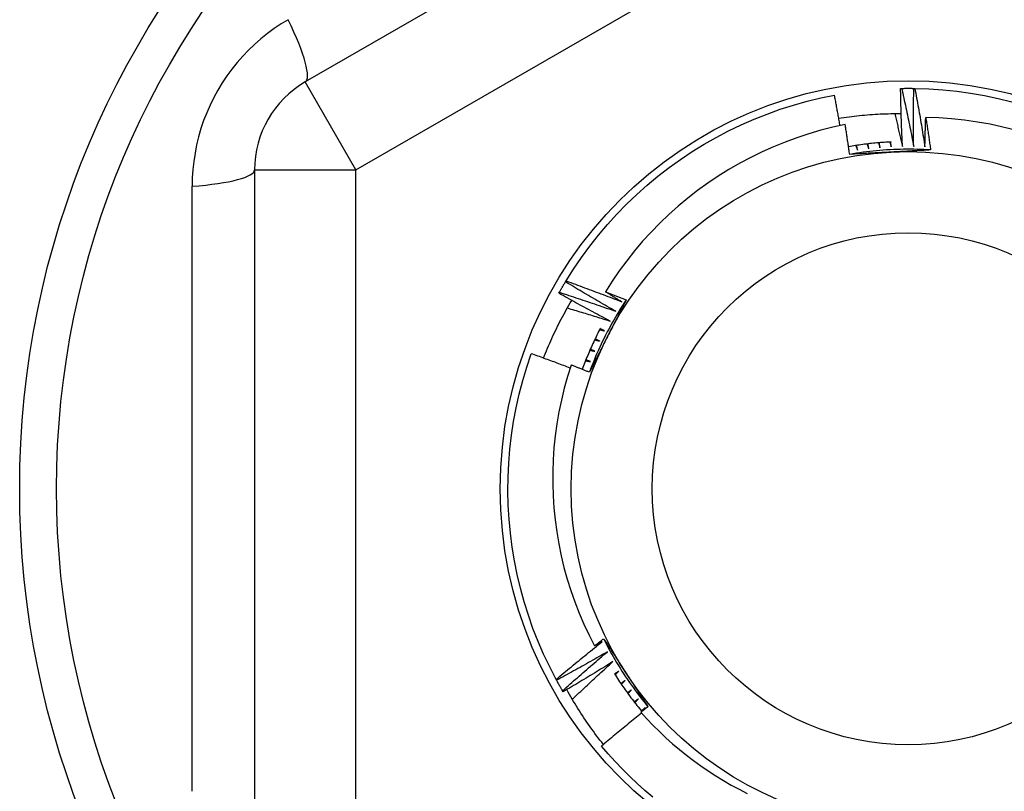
# Model space of a CAD drawing. Header units: inches. Extents: x 32 to 80, y 14.9 to 43.2.
# Tile 5 of 63: x 46.566 to 46.948, y 17.638 to 17.938. Entities that reach past the tile are written whole.
import ezdxf

# ---------------------------------------------------------------- set-up
doc = ezdxf.new("R2010")
doc.units = ezdxf.units.IN
doc.header["$MEASUREMENT"] = 0
doc.layers.add('Visible Edges(ANSI)', color=7, linetype='Continuous', lineweight=25)
doc.layers.add('Visible Tangent Edges(ANSI)', color=7, linetype='Continuous', lineweight=25)

msp = doc.modelspace()

# ---------------------------------------------------------------- linework, layer by layer
at = {"layer": 'Visible Edges(ANSI)'}
for p, q in [((46.8912, 18.03724), (46.67663, 17.91336)), ((46.90794, 17.91086), (46.90835, 17.91087)), ((46.91306, 17.91088), (46.91347, 17.91087)), ((46.65695, 17.87926), (46.65695, 17.6315)), ((46.77775, 17.83574), (46.77796, 17.8361)), ((46.77517, 17.83132), (46.77538, 17.83168)), ((46.77431, 17.68101), (46.77411, 17.68137)), ((46.77683, 17.67655), (46.77662, 17.67691)), ((46.80779, 17.66919), (46.80873, 17.67037))]:
    msp.add_line(p, q, dxfattribs=at)
at = {"layer": 'Visible Edges(ANSI)', "flags": 128}
for points in [[(46.90865, 17.88826), (46.90861, 17.8892), (46.90856, 17.89014), (46.90852, 17.89108), (46.90848, 17.89202), (46.90844, 17.89296), (46.90841, 17.8939), (46.90837, 17.89485), (46.90834, 17.89579), (46.9083, 17.89673), (46.90827, 17.89767), (46.90824, 17.89861), (46.90821, 17.89955), (46.90818, 17.9005), (46.90815, 17.90144), (46.90812, 17.90238), (46.9081, 17.90332), (46.90808, 17.90427), (46.90805, 17.90521), (46.90803, 17.90615), (46.90801, 17.90709), (46.90799, 17.90804), (46.90797, 17.90898), (46.90795, 17.90992), (46.90794, 17.91086)], [(46.90835, 17.91087), (46.90855, 17.91087), (46.90874, 17.91088), (46.90894, 17.91088), (46.90914, 17.91088), (46.90933, 17.91088), (46.90953, 17.91089), (46.90972, 17.91089), (46.90992, 17.91089), (46.91012, 17.91089), (46.91031, 17.91089), (46.91051, 17.91089), (46.91071, 17.91089), (46.9109, 17.91089), (46.9111, 17.91089), (46.91129, 17.91089), (46.91149, 17.91089), (46.91169, 17.91089), (46.91188, 17.91089), (46.91208, 17.91089), (46.91227, 17.91089), (46.91247, 17.91088), (46.91267, 17.91088), (46.91286, 17.91088), (46.91306, 17.91088)], [(46.90835, 17.91087), (46.90856, 17.90993), (46.90877, 17.90899), (46.90897, 17.90805), (46.90918, 17.90711), (46.90938, 17.90617), (46.90958, 17.90523), (46.90978, 17.90429), (46.90998, 17.90335), (46.91018, 17.90241), (46.91038, 17.90147), (46.91058, 17.90053), (46.91077, 17.89958), (46.91097, 17.89864), (46.91116, 17.8977), (46.91135, 17.89676), (46.91154, 17.89581), (46.91173, 17.89487), (46.91192, 17.89393), (46.91211, 17.89298), (46.91229, 17.89204), (46.91248, 17.89109), (46.91266, 17.89015), (46.91284, 17.8892), (46.91302, 17.88826)], [(46.91302, 17.88826), (46.91301, 17.8892), (46.913, 17.89014), (46.91299, 17.89108), (46.91298, 17.89203), (46.91297, 17.89297), (46.91297, 17.89391), (46.91296, 17.89485), (46.91296, 17.89579), (46.91296, 17.89674), (46.91295, 17.89768), (46.91295, 17.89862), (46.91295, 17.89956), (46.91296, 17.90051), (46.91296, 17.90145), (46.91296, 17.90239), (46.91297, 17.90334), (46.91298, 17.90428), (46.91298, 17.90522), (46.91299, 17.90616), (46.913, 17.90711), (46.91302, 17.90805), (46.91303, 17.90899), (46.91304, 17.90993), (46.91306, 17.91088)], [(46.91347, 17.91087), (46.91891, 17.91068), (46.92434, 17.91031), (46.92975, 17.90974), (46.93514, 17.90899), (46.9405, 17.90805), (46.94582, 17.90692), (46.9511, 17.9056)], [(46.91347, 17.91087), (46.91365, 17.90993), (46.91382, 17.90898), (46.914, 17.90803), (46.91417, 17.90709), (46.91435, 17.90614), (46.91452, 17.90519), (46.91469, 17.90425), (46.91486, 17.9033), (46.91502, 17.90235), (46.91519, 17.90141), (46.91535, 17.90046), (46.91552, 17.89951), (46.91568, 17.89856), (46.91584, 17.89761), (46.916, 17.89666), (46.91616, 17.89572), (46.91632, 17.89477), (46.91648, 17.89382), (46.91663, 17.89287), (46.91679, 17.89192), (46.91694, 17.89097), (46.91709, 17.89002), (46.91725, 17.88907), (46.9174, 17.88811)], [(46.77796, 17.8361), (46.78087, 17.8407), (46.78393, 17.84519), (46.78715, 17.84958), (46.79052, 17.85385), (46.79404, 17.858), (46.7977, 17.86203), (46.8015, 17.86592), (46.80544, 17.86968), (46.8095, 17.8733), (46.81369, 17.87678), (46.818, 17.8801), (46.82242, 17.88328), (46.82695, 17.88629), (46.83158, 17.88915), (46.83631, 17.89184), (46.84113, 17.89437), (46.84604, 17.89673), (46.85102, 17.89891), (46.85608, 17.90091), (46.8612, 17.90274), (46.86639, 17.90439), (46.87163, 17.90586), (46.87692, 17.90714), (46.88225, 17.90823)], [(46.8844, 17.8964), (46.88432, 17.89689), (46.88423, 17.89739), (46.88414, 17.89788), (46.88406, 17.89837), (46.88397, 17.89887), (46.88388, 17.89936), (46.8838, 17.89985), (46.88371, 17.90035), (46.88362, 17.90084), (46.88353, 17.90133), (46.88344, 17.90183), (46.88335, 17.90232), (46.88326, 17.90281), (46.88317, 17.90331), (46.88308, 17.9038), (46.88299, 17.90429), (46.8829, 17.90479), (46.88281, 17.90528), (46.88272, 17.90577), (46.88262, 17.90626), (46.88253, 17.90676), (46.88244, 17.90725), (46.88234, 17.90774), (46.88225, 17.90823)], [(46.8839, 17.89925), (46.88491, 17.8994), (46.88591, 17.89955), (46.88692, 17.8997), (46.88792, 17.89983), (46.88893, 17.89996), (46.88994, 17.90008), (46.89094, 17.9002), (46.89195, 17.90031), (46.89296, 17.90041), (46.89397, 17.9005), (46.89498, 17.90059), (46.896, 17.90067), (46.89701, 17.90074), (46.89802, 17.90081), (46.89903, 17.90087), (46.90005, 17.90092), (46.90106, 17.90096), (46.90207, 17.901), (46.90309, 17.90103), (46.9041, 17.90105), (46.90512, 17.90107), (46.90613, 17.90108), (46.90715, 17.90108), (46.90816, 17.90108)], [(46.90565, 17.90108), (46.90577, 17.90054), (46.9059, 17.90001), (46.90603, 17.89948), (46.90616, 17.89894), (46.90629, 17.89841), (46.90642, 17.89788), (46.90654, 17.89734), (46.90667, 17.89681), (46.9068, 17.89628), (46.90692, 17.89574), (46.90705, 17.89521), (46.90717, 17.89467), (46.9073, 17.89414), (46.90742, 17.8936), (46.90755, 17.89307), (46.90767, 17.89254), (46.9078, 17.892), (46.90792, 17.89147), (46.90804, 17.89093), (46.90816, 17.8904), (46.90829, 17.88986), (46.90841, 17.88933), (46.90853, 17.88879), (46.90865, 17.88826)], [(46.9174, 17.88811), (46.91741, 17.88859), (46.91741, 17.88907), (46.91742, 17.88955), (46.91744, 17.89003), (46.91745, 17.89051), (46.91746, 17.89099), (46.91747, 17.89147), (46.91748, 17.89195), (46.91749, 17.89243), (46.9175, 17.89291), (46.91752, 17.89339), (46.91753, 17.89387), (46.91754, 17.89434), (46.91756, 17.89482), (46.91757, 17.8953), (46.91758, 17.89578), (46.9176, 17.89626), (46.91761, 17.89674), (46.91763, 17.89722), (46.91764, 17.8977), (46.91766, 17.89818), (46.91767, 17.89866), (46.91769, 17.89914), (46.91771, 17.89962)], [(46.95257, 17.89462), (46.94767, 17.89586), (46.94273, 17.89692), (46.93776, 17.89781), (46.93277, 17.89852), (46.92776, 17.89906), (46.92274, 17.89943), (46.91771, 17.89962)], [(46.91771, 17.89962), (46.91779, 17.89909), (46.91787, 17.89856), (46.91795, 17.89803), (46.91804, 17.89751), (46.91812, 17.89698), (46.9182, 17.89645), (46.91828, 17.89592), (46.91836, 17.8954), (46.91844, 17.89487), (46.91852, 17.89434), (46.9186, 17.89381), (46.91868, 17.89328), (46.91876, 17.89276), (46.91884, 17.89223), (46.91891, 17.8917), (46.91899, 17.89117), (46.91907, 17.89064), (46.91915, 17.89011), (46.91922, 17.88958), (46.9193, 17.88906), (46.91937, 17.88853), (46.91945, 17.888), (46.91952, 17.88747), (46.9196, 17.88694)], [(46.88641, 17.89682), (46.88165, 17.89578), (46.87693, 17.89458), (46.87227, 17.89322), (46.86765, 17.8917), (46.86309, 17.89002), (46.85858, 17.8882), (46.85414, 17.88622), (46.84977, 17.88408), (46.84546, 17.8818), (46.84123, 17.87936), (46.83709, 17.87679), (46.83305, 17.87407), (46.8291, 17.87123), (46.82526, 17.86825), (46.82153, 17.86514), (46.8179, 17.86191), (46.81439, 17.85855), (46.81099, 17.85508), (46.80771, 17.85148), (46.80455, 17.84777), (46.80153, 17.84395), (46.79863, 17.84002), (46.79588, 17.83601), (46.79327, 17.8319)], [(46.88815, 17.88525), (46.88808, 17.88574), (46.88801, 17.88622), (46.88794, 17.8867), (46.88787, 17.88718), (46.8878, 17.88767), (46.88773, 17.88815), (46.88766, 17.88863), (46.88759, 17.88911), (46.88752, 17.88959), (46.88744, 17.89008), (46.88737, 17.89056), (46.8873, 17.89104), (46.88723, 17.89152), (46.88715, 17.892), (46.88708, 17.89249), (46.88701, 17.89297), (46.88693, 17.89345), (46.88686, 17.89393), (46.88678, 17.89441), (46.88671, 17.89489), (46.88663, 17.89537), (46.88656, 17.89586), (46.88648, 17.89634), (46.88641, 17.89682)], [(46.90431, 17.89006), (46.90362, 17.89003), (46.90292, 17.88999), (46.90223, 17.88994), (46.90153, 17.8899), (46.90084, 17.88985), (46.90015, 17.88979), (46.89945, 17.88974), (46.89876, 17.88968), (46.89807, 17.88961), (46.89737, 17.88954), (46.89668, 17.88947), (46.89599, 17.8894), (46.8953, 17.88932), (46.89461, 17.88924), (46.89391, 17.88915), (46.89322, 17.88906), (46.89253, 17.88897), (46.89184, 17.88887), (46.89116, 17.88877), (46.89047, 17.88867), (46.88978, 17.88856), (46.88909, 17.88845), (46.88841, 17.88834), (46.88772, 17.88822)], [(46.89935, 17.88973), (46.89937, 17.88965), (46.89939, 17.88957), (46.89942, 17.88949), (46.89944, 17.88941), (46.89946, 17.88933), (46.89949, 17.88925), (46.89951, 17.88917), (46.89953, 17.88909), (46.89956, 17.88901), (46.89958, 17.88893), (46.89961, 17.88885), (46.89963, 17.88877), (46.89965, 17.88869), (46.89968, 17.88862), (46.8997, 17.88854), (46.89972, 17.88846), (46.89975, 17.88838), (46.89977, 17.8883), (46.89979, 17.88822), (46.89982, 17.88814), (46.89984, 17.88806), (46.89986, 17.88798), (46.89989, 17.8879), (46.89991, 17.88782)], [(46.89991, 17.88782), (46.8999, 17.8879), (46.89989, 17.88798), (46.89988, 17.88806), (46.89988, 17.88814), (46.89987, 17.88822), (46.89986, 17.8883), (46.89985, 17.88839), (46.89984, 17.88847), (46.89983, 17.88855), (46.89982, 17.88863), (46.89981, 17.88871), (46.8998, 17.88879), (46.89979, 17.88887), (46.89979, 17.88895), (46.89978, 17.88903), (46.89977, 17.88911), (46.89976, 17.88919), (46.89975, 17.88927), (46.89974, 17.88935), (46.89973, 17.88943), (46.89972, 17.88952), (46.89971, 17.8896), (46.8997, 17.88968), (46.8997, 17.88976)], [(46.90377, 17.89004), (46.90379, 17.88995), (46.90382, 17.88987), (46.90384, 17.88979), (46.90386, 17.88971), (46.90388, 17.88963), (46.9039, 17.88955), (46.90392, 17.88947), (46.90394, 17.88939), (46.90396, 17.88931), (46.90398, 17.88923), (46.904, 17.88915), (46.90403, 17.88907), (46.90405, 17.88899), (46.90407, 17.88891), (46.90409, 17.88883), (46.90411, 17.88875), (46.90413, 17.88867), (46.90415, 17.88859), (46.90417, 17.88851), (46.90419, 17.88843), (46.90421, 17.88835), (46.90424, 17.88827), (46.90426, 17.88819), (46.90428, 17.88811)], [(46.90428, 17.88811), (46.90427, 17.88819), (46.90426, 17.88827), (46.90426, 17.88835), (46.90425, 17.88843), (46.90424, 17.88851), (46.90424, 17.8886), (46.90423, 17.88868), (46.90423, 17.88876), (46.90422, 17.88884), (46.90421, 17.88892), (46.90421, 17.889), (46.9042, 17.88908), (46.90419, 17.88916), (46.90419, 17.88924), (46.90418, 17.88932), (46.90417, 17.88941), (46.90417, 17.88949), (46.90416, 17.88957), (46.90416, 17.88965), (46.90415, 17.88973), (46.90414, 17.88981), (46.90414, 17.88989), (46.90413, 17.88997), (46.90412, 17.89005)], [(46.9196, 17.88694), (46.91829, 17.88702), (46.91697, 17.88708), (46.91566, 17.88714), (46.91434, 17.88718), (46.91303, 17.8872), (46.91171, 17.88722), (46.9104, 17.88722), (46.90908, 17.88721), (46.90777, 17.88718), (46.90645, 17.88714), (46.90514, 17.88709), (46.90382, 17.88702), (46.90251, 17.88695), (46.9012, 17.88686), (46.89989, 17.88675), (46.89858, 17.88664), (46.89727, 17.88651), (46.89596, 17.88636), (46.89465, 17.88621), (46.89335, 17.88604), (46.89204, 17.88586), (46.89074, 17.88566), (46.88944, 17.88546), (46.88815, 17.88524)], [(46.90396, 17.8861), (46.9033, 17.88607), (46.90263, 17.88603), (46.90197, 17.886), (46.90131, 17.88596), (46.90065, 17.88593), (46.89999, 17.88589), (46.89933, 17.88586), (46.89867, 17.88582), (46.89801, 17.88579), (46.89736, 17.88575), (46.8967, 17.88572), (46.89604, 17.88568), (46.89538, 17.88565), (46.89472, 17.88561), (46.89406, 17.88558), (46.89341, 17.88554), (46.89275, 17.8855), (46.89209, 17.88547), (46.89143, 17.88543), (46.89078, 17.8854), (46.89012, 17.88536), (46.88946, 17.88533), (46.88881, 17.88529), (46.88815, 17.88525)], [(46.89053, 17.88868), (46.89056, 17.8886), (46.89059, 17.88852), (46.89062, 17.88844), (46.89065, 17.88837), (46.89068, 17.88829), (46.8907, 17.88821), (46.89073, 17.88813), (46.89076, 17.88806), (46.89079, 17.88798), (46.89082, 17.8879), (46.89085, 17.88782), (46.89088, 17.88774), (46.89091, 17.88767), (46.89094, 17.88759), (46.89096, 17.88751), (46.89099, 17.88743), (46.89102, 17.88736), (46.89105, 17.88728), (46.89108, 17.8872), (46.89111, 17.88712), (46.89114, 17.88704), (46.89117, 17.88697), (46.89119, 17.88689), (46.89122, 17.88681)], [(46.89122, 17.88681), (46.89121, 17.88689), (46.89119, 17.88697), (46.89118, 17.88705), (46.89116, 17.88713), (46.89115, 17.88721), (46.89114, 17.88729), (46.89112, 17.88737), (46.89111, 17.88745), (46.89109, 17.88753), (46.89108, 17.88761), (46.89106, 17.88769), (46.89105, 17.88777), (46.89104, 17.88785), (46.89102, 17.88793), (46.89101, 17.88801), (46.89099, 17.88809), (46.89098, 17.88817), (46.89096, 17.88825), (46.89095, 17.88833), (46.89094, 17.88841), (46.89092, 17.88849), (46.89091, 17.88857), (46.89089, 17.88865), (46.89088, 17.88873)], [(46.89493, 17.88928), (46.89496, 17.8892), (46.89498, 17.88912), (46.89501, 17.88904), (46.89503, 17.88896), (46.89506, 17.88888), (46.89509, 17.8888), (46.89511, 17.88872), (46.89514, 17.88865), (46.89517, 17.88857), (46.89519, 17.88849), (46.89522, 17.88841), (46.89524, 17.88833), (46.89527, 17.88825), (46.8953, 17.88817), (46.89532, 17.8881), (46.89535, 17.88802), (46.89538, 17.88794), (46.8954, 17.88786), (46.89543, 17.88778), (46.89545, 17.8877), (46.89548, 17.88762), (46.89551, 17.88754), (46.89553, 17.88747), (46.89556, 17.88739)], [(46.89556, 17.88739), (46.89555, 17.88747), (46.89554, 17.88755), (46.89552, 17.88763), (46.89551, 17.88771), (46.8955, 17.88779), (46.89549, 17.88787), (46.89548, 17.88795), (46.89547, 17.88803), (46.89545, 17.88811), (46.89544, 17.88819), (46.89543, 17.88827), (46.89542, 17.88835), (46.89541, 17.88843), (46.89539, 17.88851), (46.89538, 17.88859), (46.89537, 17.88867), (46.89536, 17.88875), (46.89535, 17.88883), (46.89534, 17.88891), (46.89533, 17.88899), (46.89531, 17.88908), (46.8953, 17.88916), (46.89529, 17.88924), (46.89528, 17.88932)], [(46.9196, 17.88694), (46.91895, 17.88691), (46.9183, 17.88687), (46.91765, 17.88683), (46.917, 17.8868), (46.91635, 17.88676), (46.9157, 17.88673), (46.91505, 17.88669), (46.9144, 17.88666), (46.91375, 17.88662), (46.9131, 17.88659), (46.91244, 17.88655), (46.91179, 17.88652), (46.91114, 17.88648), (46.91049, 17.88645), (46.90984, 17.88641), (46.90918, 17.88638), (46.90853, 17.88634), (46.90788, 17.88631), (46.90723, 17.88628), (46.90657, 17.88624), (46.90592, 17.88621), (46.90527, 17.88617), (46.90461, 17.88614), (46.90396, 17.8861)], [(46.77796, 17.8361), (46.77887, 17.83577), (46.77977, 17.83545), (46.78068, 17.83512), (46.78158, 17.83479), (46.78248, 17.83446), (46.78339, 17.83413), (46.78429, 17.8338), (46.78519, 17.83347), (46.7861, 17.83314), (46.787, 17.8328), (46.7879, 17.83247), (46.7888, 17.83213), (46.7897, 17.83179), (46.7906, 17.83145), (46.7915, 17.83111), (46.7924, 17.83077), (46.7933, 17.83043), (46.7942, 17.83008), (46.7951, 17.82974), (46.796, 17.82939), (46.79689, 17.82905), (46.79779, 17.8287), (46.79869, 17.82835), (46.79959, 17.828)], [(46.77538, 17.83168), (46.77547, 17.83185), (46.77557, 17.83202), (46.77567, 17.83219), (46.77576, 17.83236), (46.77586, 17.83253), (46.77596, 17.8327), (46.77605, 17.83287), (46.77615, 17.83304), (46.77625, 17.83321), (46.77635, 17.83338), (46.77645, 17.83355), (46.77655, 17.83372), (46.77664, 17.83389), (46.77674, 17.83406), (46.77684, 17.83423), (46.77694, 17.8344), (46.77704, 17.83456), (46.77714, 17.83473), (46.77724, 17.8349), (46.77734, 17.83507), (46.77744, 17.83524), (46.77754, 17.83541), (46.77765, 17.83557), (46.77775, 17.83574)], [(46.79726, 17.8243), (46.79644, 17.82476), (46.79562, 17.82523), (46.7948, 17.82569), (46.79398, 17.82616), (46.79316, 17.82663), (46.79235, 17.8271), (46.79153, 17.82757), (46.79072, 17.82804), (46.7899, 17.82852), (46.78909, 17.82899), (46.78827, 17.82947), (46.78746, 17.82994), (46.78665, 17.83042), (46.78583, 17.8309), (46.78502, 17.83138), (46.78421, 17.83186), (46.7834, 17.83234), (46.78259, 17.83282), (46.78178, 17.83331), (46.78097, 17.83379), (46.78017, 17.83428), (46.77936, 17.83477), (46.77855, 17.83525), (46.77775, 17.83574)], [(46.76924, 17.80611), (46.76962, 17.80707), (46.77, 17.80804), (46.7704, 17.809), (46.77079, 17.80996), (46.7712, 17.81091), (46.77161, 17.81187), (46.77203, 17.81282), (46.77246, 17.81377), (46.77289, 17.81471), (46.77333, 17.81566), (46.77377, 17.8166), (46.77423, 17.81753), (46.77468, 17.81847), (46.77515, 17.8194), (46.77562, 17.82033), (46.7761, 17.82125), (46.77658, 17.82217), (46.77707, 17.82309), (46.77757, 17.82401), (46.77808, 17.82492), (46.77859, 17.82583), (46.7791, 17.82673), (46.77963, 17.82764), (46.78016, 17.82853)], [(46.79505, 17.82052), (46.79422, 17.82096), (46.79338, 17.82139), (46.79255, 17.82183), (46.79172, 17.82228), (46.79088, 17.82272), (46.79005, 17.82316), (46.78922, 17.8236), (46.78839, 17.82405), (46.78756, 17.8245), (46.78673, 17.82494), (46.7859, 17.82539), (46.78507, 17.82584), (46.78424, 17.82629), (46.78342, 17.82674), (46.78259, 17.8272), (46.78176, 17.82765), (46.78094, 17.8281), (46.78011, 17.82856), (46.77929, 17.82902), (46.77846, 17.82947), (46.77764, 17.82993), (46.77682, 17.83039), (46.776, 17.83085), (46.77517, 17.83132)], [(46.77538, 17.83168), (46.77629, 17.83138), (46.77721, 17.83109), (46.77812, 17.83079), (46.77904, 17.83049), (46.77995, 17.83019), (46.78086, 17.82989), (46.78178, 17.82959), (46.78269, 17.82929), (46.7836, 17.82899), (46.78452, 17.82868), (46.78543, 17.82838), (46.78634, 17.82807), (46.78725, 17.82776), (46.78816, 17.82745), (46.78907, 17.82714), (46.78999, 17.82683), (46.7909, 17.82652), (46.79181, 17.8262), (46.79271, 17.82589), (46.79362, 17.82557), (46.79453, 17.82525), (46.79544, 17.82494), (46.79635, 17.82462), (46.79726, 17.8243)], [(46.80131, 17.82871), (46.80058, 17.82761), (46.79987, 17.8265), (46.79917, 17.82539), (46.79847, 17.82427), (46.79779, 17.82315), (46.79712, 17.82202), (46.79647, 17.82088), (46.79582, 17.81973), (46.79518, 17.81858), (46.79456, 17.81742), (46.79395, 17.81626), (46.79335, 17.81509), (46.79276, 17.81391), (46.79218, 17.81273), (46.79161, 17.81154), (46.79106, 17.81035), (46.79052, 17.80915), (46.78999, 17.80795), (46.78947, 17.80674), (46.78896, 17.80552), (46.78847, 17.8043), (46.78798, 17.80308), (46.78751, 17.80185), (46.78706, 17.80062)], [(46.79327, 17.8319), (46.7936, 17.83177), (46.79394, 17.83164), (46.79427, 17.83151), (46.79461, 17.83138), (46.79494, 17.83124), (46.79528, 17.83111), (46.79561, 17.83098), (46.79595, 17.83085), (46.79629, 17.83071), (46.79662, 17.83058), (46.79696, 17.83045), (46.79729, 17.83032), (46.79763, 17.83018), (46.79796, 17.83005), (46.7983, 17.82992), (46.79863, 17.82978), (46.79897, 17.82965), (46.7993, 17.82951), (46.79963, 17.82938), (46.79997, 17.82925), (46.8003, 17.82911), (46.80064, 17.82898), (46.80097, 17.82884), (46.80131, 17.82871)], [(46.79959, 17.828), (46.79932, 17.82816), (46.79906, 17.82832), (46.79879, 17.82848), (46.79853, 17.82864), (46.79827, 17.82881), (46.798, 17.82897), (46.79774, 17.82913), (46.79748, 17.82929), (46.79721, 17.82945), (46.79695, 17.82962), (46.79668, 17.82978), (46.79642, 17.82994), (46.79616, 17.8301), (46.79589, 17.83027), (46.79563, 17.83043), (46.79537, 17.83059), (46.79511, 17.83076), (46.79484, 17.83092), (46.79458, 17.83108), (46.79432, 17.83125), (46.79405, 17.83141), (46.79379, 17.83157), (46.79353, 17.83174), (46.79327, 17.8319)], [(46.80131, 17.82871), (46.80101, 17.82813), (46.80072, 17.82755), (46.80042, 17.82697), (46.80013, 17.82638), (46.79984, 17.8258), (46.79954, 17.82522), (46.79925, 17.82464), (46.79895, 17.82406), (46.79866, 17.82348), (46.79836, 17.8229), (46.79806, 17.82232), (46.79777, 17.82174), (46.79747, 17.82115), (46.79718, 17.82057), (46.79688, 17.81999), (46.79659, 17.81941), (46.79629, 17.81883), (46.79599, 17.81824), (46.7957, 17.81766), (46.7954, 17.81708), (46.7951, 17.81649), (46.79481, 17.81591), (46.79451, 17.81533), (46.79421, 17.81474)], [(46.77845, 17.82558), (46.77914, 17.82538), (46.77984, 17.82518), (46.78053, 17.82497), (46.78122, 17.82477), (46.78192, 17.82456), (46.78261, 17.82435), (46.7833, 17.82415), (46.78399, 17.82394), (46.78469, 17.82373), (46.78538, 17.82352), (46.78607, 17.82331), (46.78676, 17.8231), (46.78745, 17.82289), (46.78815, 17.82268), (46.78884, 17.82246), (46.78953, 17.82225), (46.79022, 17.82203), (46.79091, 17.82182), (46.7916, 17.8216), (46.79229, 17.82139), (46.79298, 17.82117), (46.79367, 17.82095), (46.79436, 17.82074), (46.79505, 17.82052)], [(46.7913, 17.81769), (46.79097, 17.81704), (46.79064, 17.81639), (46.79031, 17.81575), (46.78999, 17.81509), (46.78967, 17.81444), (46.78935, 17.81379), (46.78904, 17.81313), (46.78873, 17.81247), (46.78842, 17.81181), (46.78812, 17.81115), (46.78782, 17.81049), (46.78752, 17.80983), (46.78723, 17.80916), (46.78694, 17.80849), (46.78666, 17.80782), (46.78638, 17.80715), (46.7861, 17.80648), (46.78583, 17.80581), (46.78556, 17.80513), (46.78529, 17.80446), (46.78503, 17.80378), (46.78477, 17.8031), (46.78451, 17.80242), (46.78426, 17.80174)], [(46.79105, 17.81721), (46.79113, 17.81719), (46.79121, 17.81716), (46.79129, 17.81714), (46.79137, 17.81712), (46.79145, 17.8171), (46.79153, 17.81707), (46.79161, 17.81705), (46.79169, 17.81703), (46.79177, 17.81701), (46.79185, 17.81698), (46.79193, 17.81696), (46.79201, 17.81694), (46.79209, 17.81692), (46.79217, 17.81689), (46.79225, 17.81687), (46.79233, 17.81685), (46.79241, 17.81683), (46.79249, 17.8168), (46.79257, 17.81678), (46.79265, 17.81676), (46.79273, 17.81674), (46.79281, 17.81672), (46.79289, 17.81669), (46.79297, 17.81667)], [(46.79297, 17.81667), (46.7929, 17.81671), (46.79282, 17.81674), (46.79275, 17.81678), (46.79268, 17.81681), (46.7926, 17.81685), (46.79253, 17.81688), (46.79246, 17.81692), (46.79238, 17.81695), (46.79231, 17.81699), (46.79224, 17.81702), (46.79216, 17.81706), (46.79209, 17.81709), (46.79202, 17.81713), (46.79194, 17.81717), (46.79187, 17.8172), (46.7918, 17.81724), (46.79173, 17.81727), (46.79165, 17.81731), (46.79158, 17.81734), (46.79151, 17.81738), (46.79143, 17.81741), (46.79136, 17.81745), (46.79129, 17.81748), (46.79121, 17.81752)], [(46.79421, 17.81474), (46.79391, 17.81415), (46.79361, 17.81356), (46.79331, 17.81297), (46.79301, 17.81238), (46.79271, 17.81179), (46.79241, 17.8112), (46.79211, 17.81061), (46.79181, 17.81003), (46.79151, 17.80944), (46.79122, 17.80885), (46.79092, 17.80826), (46.79062, 17.80767), (46.79032, 17.80709), (46.79002, 17.8065), (46.78972, 17.80591), (46.78942, 17.80532), (46.78913, 17.80474), (46.78883, 17.80415), (46.78853, 17.80356), (46.78823, 17.80297), (46.78793, 17.80239), (46.78764, 17.8018), (46.78734, 17.80121), (46.78704, 17.80063)], [(46.78908, 17.81323), (46.78916, 17.81321), (46.78924, 17.81319), (46.78932, 17.81317), (46.7894, 17.81315), (46.78948, 17.81313), (46.78957, 17.81311), (46.78965, 17.81309), (46.78973, 17.81307), (46.78981, 17.81305), (46.78989, 17.81303), (46.78997, 17.81301), (46.79005, 17.81299), (46.79013, 17.81297), (46.79021, 17.81295), (46.79029, 17.81293), (46.79037, 17.81291), (46.79045, 17.81289), (46.79053, 17.81287), (46.79061, 17.81285), (46.79069, 17.81284), (46.79077, 17.81282), (46.79085, 17.8128), (46.79093, 17.81278), (46.79102, 17.81276)], [(46.79102, 17.81276), (46.79094, 17.81279), (46.79087, 17.81282), (46.79079, 17.81285), (46.79072, 17.81289), (46.79064, 17.81292), (46.79057, 17.81295), (46.7905, 17.81299), (46.79042, 17.81302), (46.79035, 17.81305), (46.79027, 17.81308), (46.7902, 17.81312), (46.79012, 17.81315), (46.79005, 17.81318), (46.78998, 17.81322), (46.7899, 17.81325), (46.78983, 17.81328), (46.78975, 17.81332), (46.78968, 17.81335), (46.7896, 17.81338), (46.78953, 17.81341), (46.78946, 17.81345), (46.78938, 17.81348), (46.78931, 17.81351), (46.78923, 17.81355)], [(46.78724, 17.80919), (46.78733, 17.80917), (46.78741, 17.80916), (46.78749, 17.80914), (46.78757, 17.80912), (46.78765, 17.8091), (46.78773, 17.80909), (46.78781, 17.80907), (46.78789, 17.80905), (46.78797, 17.80904), (46.78806, 17.80902), (46.78814, 17.809), (46.78822, 17.80899), (46.7883, 17.80897), (46.78838, 17.80895), (46.78846, 17.80893), (46.78854, 17.80892), (46.78862, 17.8089), (46.7887, 17.80888), (46.78879, 17.80887), (46.78887, 17.80885), (46.78895, 17.80883), (46.78903, 17.80881), (46.78911, 17.8088), (46.78919, 17.80878)], [(46.78919, 17.80878), (46.78912, 17.80881), (46.78904, 17.80884), (46.78897, 17.80887), (46.78889, 17.8089), (46.78882, 17.80893), (46.78874, 17.80896), (46.78866, 17.80899), (46.78859, 17.80902), (46.78851, 17.80905), (46.78844, 17.80908), (46.78836, 17.80911), (46.78829, 17.80914), (46.78821, 17.80918), (46.78814, 17.80921), (46.78806, 17.80924), (46.78799, 17.80927), (46.78791, 17.8093), (46.78784, 17.80933), (46.78776, 17.80936), (46.78769, 17.80939), (46.78761, 17.80942), (46.78754, 17.80945), (46.78746, 17.80948), (46.78738, 17.80951)], [(46.77411, 17.68137), (46.77161, 17.6862), (46.76927, 17.69112), (46.76711, 17.69611), (46.76512, 17.70118), (46.76332, 17.70631), (46.76169, 17.71151), (46.76025, 17.71675), (46.75899, 17.72205), (46.75791, 17.72738), (46.75703, 17.73275), (46.75633, 17.73815), (46.75582, 17.74357), (46.7555, 17.749), (46.75538, 17.75444), (46.75544, 17.75988), (46.75569, 17.76532), (46.75613, 17.77074), (46.75677, 17.77615), (46.75759, 17.78153), (46.7586, 17.78687), (46.75979, 17.79218), (46.76117, 17.79745), (46.76273, 17.80266), (46.76448, 17.80781)], [(46.7796, 17.80226), (46.77897, 17.8025), (46.77834, 17.80274), (46.77772, 17.80297), (46.77709, 17.80321), (46.77646, 17.80344), (46.77583, 17.80368), (46.7752, 17.80391), (46.77457, 17.80415), (46.77394, 17.80438), (46.77331, 17.80461), (46.77269, 17.80485), (46.77206, 17.80508), (46.77143, 17.80531), (46.77079, 17.80554), (46.77016, 17.80577), (46.76953, 17.806), (46.7689, 17.80623), (46.76827, 17.80646), (46.76764, 17.80668), (46.76701, 17.80691), (46.76638, 17.80714), (46.76574, 17.80736), (46.76511, 17.80759), (46.76448, 17.80781)], [(46.7875, 17.80475), (46.78742, 17.80477), (46.78735, 17.8048), (46.78727, 17.80483), (46.78719, 17.80486), (46.78712, 17.80488), (46.78704, 17.80491), (46.78697, 17.80494), (46.78689, 17.80497), (46.78681, 17.805), (46.78674, 17.80502), (46.78666, 17.80505), (46.78658, 17.80508), (46.78651, 17.80511), (46.78643, 17.80514), (46.78636, 17.80516), (46.78628, 17.80519), (46.7862, 17.80522), (46.78613, 17.80525), (46.78605, 17.80528), (46.78597, 17.80531), (46.7859, 17.80533), (46.78582, 17.80536), (46.78575, 17.80539), (46.78567, 17.80542)], [(46.77998, 17.80342), (46.77857, 17.79894), (46.7773, 17.79442), (46.77618, 17.78985), (46.77523, 17.78526), (46.77442, 17.78064), (46.77378, 17.776), (46.77329, 17.77134), (46.77297, 17.76667), (46.77279, 17.76199), (46.77278, 17.75731), (46.77293, 17.75263), (46.77324, 17.74795), (46.7737, 17.74327), (46.77433, 17.73861), (46.77511, 17.73398), (46.77605, 17.72939), (46.77715, 17.72483), (46.7784, 17.72032), (46.7798, 17.71586), (46.78135, 17.71144), (46.78306, 17.70708), (46.78491, 17.70278), (46.78692, 17.69854), (46.78906, 17.69437)], [(46.78704, 17.80063), (46.78675, 17.80074), (46.78646, 17.80086), (46.78616, 17.80098), (46.78587, 17.8011), (46.78557, 17.80121), (46.78528, 17.80133), (46.78499, 17.80145), (46.78469, 17.80157), (46.7844, 17.80168), (46.7841, 17.8018), (46.78381, 17.80192), (46.78352, 17.80203), (46.78322, 17.80215), (46.78293, 17.80227), (46.78263, 17.80238), (46.78234, 17.8025), (46.78204, 17.80261), (46.78175, 17.80273), (46.78146, 17.80284), (46.78116, 17.80296), (46.78087, 17.80307), (46.78057, 17.80319), (46.78028, 17.80331), (46.77998, 17.80342)], [(46.78554, 17.80509), (46.78562, 17.80508), (46.7857, 17.80506), (46.78578, 17.80505), (46.78587, 17.80503), (46.78595, 17.80502), (46.78603, 17.805), (46.78611, 17.80499), (46.78619, 17.80498), (46.78628, 17.80496), (46.78636, 17.80495), (46.78644, 17.80493), (46.78652, 17.80492), (46.7866, 17.8049), (46.78668, 17.80489), (46.78677, 17.80488), (46.78685, 17.80486), (46.78693, 17.80485), (46.78701, 17.80483), (46.78709, 17.80482), (46.78717, 17.8048), (46.78726, 17.80479), (46.78734, 17.80477), (46.78742, 17.80476), (46.7875, 17.80475)], [(46.77411, 17.68137), (46.77485, 17.68199), (46.77559, 17.68261), (46.77633, 17.68322), (46.77707, 17.68384), (46.77781, 17.68445), (46.77855, 17.68507), (46.77929, 17.68568), (46.78003, 17.68629), (46.78077, 17.6869), (46.78152, 17.68751), (46.78226, 17.68812), (46.78301, 17.68873), (46.78375, 17.68933), (46.7845, 17.68994), (46.78525, 17.69055), (46.786, 17.69115), (46.78675, 17.69175), (46.7875, 17.69236), (46.78825, 17.69296), (46.789, 17.69356), (46.78976, 17.69416), (46.79051, 17.69476), (46.79126, 17.69536), (46.79202, 17.69595)], [(46.78906, 17.69437), (46.78921, 17.69449), (46.78936, 17.6946), (46.7895, 17.69472), (46.78965, 17.69484), (46.7898, 17.69495), (46.78995, 17.69507), (46.79009, 17.69518), (46.79024, 17.6953), (46.79039, 17.69542), (46.79053, 17.69553), (46.79068, 17.69565), (46.79083, 17.69576), (46.79097, 17.69588), (46.79112, 17.69599), (46.79127, 17.69611), (46.79141, 17.69622), (46.79156, 17.69634), (46.79171, 17.69645), (46.79186, 17.69657), (46.792, 17.69669), (46.79215, 17.6968), (46.7923, 17.69692), (46.79245, 17.69703), (46.79259, 17.69715)], [(46.79202, 17.69595), (46.7919, 17.69589), (46.79177, 17.69582), (46.79165, 17.69575), (46.79153, 17.69569), (46.7914, 17.69562), (46.79128, 17.69556), (46.79116, 17.69549), (46.79104, 17.69542), (46.79091, 17.69536), (46.79079, 17.69529), (46.79067, 17.69523), (46.79054, 17.69516), (46.79042, 17.69509), (46.7903, 17.69503), (46.79017, 17.69496), (46.79005, 17.6949), (46.78993, 17.69483), (46.7898, 17.69477), (46.78968, 17.6947), (46.78956, 17.69463), (46.78943, 17.69457), (46.78931, 17.6945), (46.78919, 17.69444), (46.78906, 17.69437)], [(46.79259, 17.69715), (46.79295, 17.6966), (46.7933, 17.69606), (46.79366, 17.69551), (46.79402, 17.69497), (46.79437, 17.69442), (46.79473, 17.69387), (46.79508, 17.69333), (46.79544, 17.69278), (46.79579, 17.69224), (46.79615, 17.69169), (46.79651, 17.69114), (46.79686, 17.6906), (46.79722, 17.69005), (46.79757, 17.6895), (46.79793, 17.68896), (46.79829, 17.68841), (46.79864, 17.68786), (46.799, 17.68731), (46.79936, 17.68676), (46.79971, 17.68622), (46.80007, 17.68567), (46.80043, 17.68512), (46.80078, 17.68457), (46.80114, 17.68402)], [(46.7926, 17.69715), (46.79318, 17.69597), (46.79378, 17.6948), (46.79439, 17.69364), (46.79502, 17.69248), (46.79565, 17.69132), (46.7963, 17.69018), (46.79695, 17.68904), (46.79762, 17.68791), (46.7983, 17.68678), (46.79899, 17.68566), (46.7997, 17.68455), (46.80041, 17.68344), (46.80113, 17.68234), (46.80187, 17.68125), (46.80261, 17.68017), (46.80337, 17.67909), (46.80414, 17.67802), (46.80491, 17.67696), (46.8057, 17.67591), (46.8065, 17.67486), (46.80731, 17.67382), (46.80813, 17.67279), (46.80895, 17.67177), (46.80979, 17.67076)], [(46.79404, 17.69207), (46.79322, 17.6916), (46.79241, 17.69113), (46.79159, 17.69066), (46.79078, 17.69019), (46.78996, 17.68972), (46.78914, 17.68925), (46.78832, 17.68878), (46.7875, 17.68832), (46.78668, 17.68785), (46.78586, 17.68739), (46.78504, 17.68693), (46.78422, 17.68647), (46.7834, 17.68601), (46.78257, 17.68555), (46.78175, 17.68509), (46.78093, 17.68463), (46.7801, 17.68417), (46.77928, 17.68372), (46.77845, 17.68326), (46.77762, 17.68281), (46.7768, 17.68236), (46.77597, 17.68191), (46.77514, 17.68146), (46.77431, 17.68101)], [(46.77662, 17.67691), (46.77734, 17.67755), (46.77806, 17.67819), (46.77877, 17.67883), (46.77949, 17.67947), (46.78021, 17.68011), (46.78093, 17.68075), (46.78165, 17.68138), (46.78238, 17.68202), (46.7831, 17.68266), (46.78382, 17.68329), (46.78455, 17.68392), (46.78527, 17.68455), (46.786, 17.68519), (46.78672, 17.68582), (46.78745, 17.68645), (46.78818, 17.68707), (46.78891, 17.6877), (46.78964, 17.68833), (46.79037, 17.68896), (46.7911, 17.68958), (46.79184, 17.69021), (46.79257, 17.69083), (46.7933, 17.69145), (46.79404, 17.69207)], [(46.79619, 17.68826), (46.79539, 17.68776), (46.79459, 17.68726), (46.79379, 17.68677), (46.79299, 17.68627), (46.79218, 17.68577), (46.79138, 17.68528), (46.79058, 17.68479), (46.78978, 17.68429), (46.78897, 17.6838), (46.78817, 17.68331), (46.78736, 17.68282), (46.78656, 17.68233), (46.78575, 17.68185), (46.78494, 17.68136), (46.78413, 17.68088), (46.78332, 17.68039), (46.78252, 17.67991), (46.78171, 17.67943), (46.78089, 17.67894), (46.78008, 17.67846), (46.77927, 17.67798), (46.77846, 17.67751), (46.77765, 17.67703), (46.77683, 17.67655)], [(46.7804, 17.6736), (46.78105, 17.67422), (46.7817, 17.67484), (46.78235, 17.67546), (46.783, 17.67608), (46.78365, 17.67669), (46.7843, 17.67731), (46.78496, 17.67792), (46.78561, 17.67854), (46.78627, 17.67915), (46.78692, 17.67976), (46.78758, 17.68038), (46.78824, 17.68099), (46.7889, 17.6816), (46.78956, 17.68221), (46.79022, 17.68282), (46.79088, 17.68342), (46.79154, 17.68403), (46.7922, 17.68464), (46.79286, 17.68524), (46.79353, 17.68585), (46.79419, 17.68645), (46.79485, 17.68706), (46.79552, 17.68766), (46.79619, 17.68826)], [(46.79674, 17.6836), (46.79714, 17.68296), (46.79755, 17.68232), (46.79796, 17.68168), (46.79838, 17.68105), (46.7988, 17.68042), (46.79922, 17.67979), (46.79965, 17.67916), (46.80008, 17.67854), (46.80051, 17.67792), (46.80095, 17.6773), (46.80139, 17.67668), (46.80183, 17.67607), (46.80228, 17.67546), (46.80273, 17.67485), (46.80319, 17.67424), (46.80364, 17.67364), (46.80411, 17.67304), (46.80457, 17.67244), (46.80504, 17.67184), (46.80551, 17.67125), (46.80598, 17.67066), (46.80646, 17.67007), (46.80694, 17.66948), (46.80743, 17.6689)], [(46.79846, 17.68452), (46.79839, 17.68448), (46.79832, 17.68443), (46.79826, 17.68439), (46.79819, 17.68434), (46.79812, 17.6843), (46.79805, 17.68425), (46.79799, 17.68421), (46.79792, 17.68416), (46.79785, 17.68411), (46.79778, 17.68407), (46.79772, 17.68402), (46.79765, 17.68398), (46.79758, 17.68393), (46.79751, 17.68389), (46.79745, 17.68384), (46.79738, 17.6838), (46.79731, 17.68375), (46.79724, 17.68371), (46.79718, 17.68366), (46.79711, 17.68362), (46.79704, 17.68357), (46.79697, 17.68353), (46.79691, 17.68348), (46.79684, 17.68344)], [(46.79703, 17.68314), (46.79709, 17.6832), (46.79715, 17.68325), (46.79721, 17.68331), (46.79726, 17.68337), (46.79732, 17.68343), (46.79738, 17.68349), (46.79744, 17.68354), (46.7975, 17.6836), (46.79756, 17.68366), (46.79762, 17.68372), (46.79768, 17.68377), (46.79774, 17.68383), (46.7978, 17.68389), (46.79786, 17.68395), (46.79792, 17.684), (46.79798, 17.68406), (46.79804, 17.68412), (46.7981, 17.68418), (46.79816, 17.68423), (46.79822, 17.68429), (46.79828, 17.68435), (46.79834, 17.68441), (46.7984, 17.68446), (46.79846, 17.68452)], [(46.80114, 17.68402), (46.8015, 17.68346), (46.80186, 17.68291), (46.80222, 17.68235), (46.80258, 17.6818), (46.80294, 17.68125), (46.8033, 17.68069), (46.80366, 17.68014), (46.80402, 17.67958), (46.80438, 17.67903), (46.80474, 17.67848), (46.8051, 17.67793), (46.80546, 17.67737), (46.80582, 17.67682), (46.80618, 17.67627), (46.80654, 17.67572), (46.8069, 17.67516), (46.80726, 17.67461), (46.80762, 17.67406), (46.80798, 17.67351), (46.80834, 17.67296), (46.8087, 17.67241), (46.80906, 17.67185), (46.80942, 17.6713), (46.80978, 17.67075)], [(46.77662, 17.67691), (46.77652, 17.67708), (46.77643, 17.67725), (46.77633, 17.67742), (46.77623, 17.67759), (46.77613, 17.67776), (46.77603, 17.67793), (46.77594, 17.6781), (46.77584, 17.67827), (46.77574, 17.67844), (46.77564, 17.67861), (46.77555, 17.67878), (46.77545, 17.67895), (46.77535, 17.67912), (46.77526, 17.67929), (46.77516, 17.67946), (46.77507, 17.67963), (46.77497, 17.67981), (46.77488, 17.67998), (46.77478, 17.68015), (46.77469, 17.68032), (46.77459, 17.68049), (46.7745, 17.68066), (46.7744, 17.68084), (46.77431, 17.68101)], [(46.80085, 17.68086), (46.80078, 17.68081), (46.80072, 17.68077), (46.80065, 17.68072), (46.80059, 17.68067), (46.80052, 17.68062), (46.80046, 17.68058), (46.80039, 17.68053), (46.80032, 17.68048), (46.80026, 17.68043), (46.80019, 17.68039), (46.80013, 17.68034), (46.80006, 17.68029), (46.79999, 17.68024), (46.79993, 17.6802), (46.79986, 17.68015), (46.7998, 17.6801), (46.79973, 17.68005), (46.79966, 17.68001), (46.7996, 17.67996), (46.79953, 17.67991), (46.79947, 17.67986), (46.7994, 17.67982), (46.79933, 17.67977), (46.79927, 17.67972)], [(46.79947, 17.67943), (46.79952, 17.67949), (46.79958, 17.67955), (46.79964, 17.67961), (46.7997, 17.67967), (46.79975, 17.67973), (46.79981, 17.67979), (46.79987, 17.67985), (46.79993, 17.67991), (46.79998, 17.67997), (46.80004, 17.68003), (46.8001, 17.68009), (46.80016, 17.68015), (46.80022, 17.68021), (46.80027, 17.68027), (46.80033, 17.68032), (46.80039, 17.68038), (46.80045, 17.68044), (46.8005, 17.6805), (46.80056, 17.68056), (46.80062, 17.68062), (46.80068, 17.68068), (46.80074, 17.68074), (46.80079, 17.6808), (46.80085, 17.68086)], [(46.79247, 17.65609), (46.79181, 17.65693), (46.79115, 17.65777), (46.7905, 17.65862), (46.78985, 17.65947), (46.78921, 17.66033), (46.78858, 17.66119), (46.78795, 17.66206), (46.78733, 17.66293), (46.78671, 17.6638), (46.7861, 17.66468), (46.7855, 17.66556), (46.7849, 17.66645), (46.78431, 17.66734), (46.78373, 17.66823), (46.78315, 17.66913), (46.78258, 17.67003), (46.78201, 17.67094), (46.78145, 17.67185), (46.7809, 17.67276), (46.78036, 17.67368), (46.77982, 17.6746), (46.77928, 17.67552), (46.77876, 17.67645), (46.77824, 17.67738)], [(46.80336, 17.67728), (46.8033, 17.67723), (46.80323, 17.67718), (46.80317, 17.67713), (46.80311, 17.67708), (46.80304, 17.67703), (46.80298, 17.67698), (46.80291, 17.67693), (46.80285, 17.67688), (46.80278, 17.67683), (46.80272, 17.67678), (46.80266, 17.67673), (46.80259, 17.67668), (46.80253, 17.67663), (46.80246, 17.67658), (46.8024, 17.67653), (46.80233, 17.67649), (46.80227, 17.67644), (46.80221, 17.67639), (46.80214, 17.67634), (46.80208, 17.67629), (46.80201, 17.67624), (46.80195, 17.67619), (46.80188, 17.67614), (46.80182, 17.67609)], [(46.80203, 17.6758), (46.80208, 17.67587), (46.80214, 17.67593), (46.80219, 17.67599), (46.80225, 17.67605), (46.8023, 17.67611), (46.80236, 17.67617), (46.80242, 17.67624), (46.80247, 17.6763), (46.80253, 17.67636), (46.80258, 17.67642), (46.80264, 17.67648), (46.80269, 17.67654), (46.80275, 17.6766), (46.80281, 17.67667), (46.80286, 17.67673), (46.80292, 17.67679), (46.80297, 17.67685), (46.80303, 17.67691), (46.80308, 17.67697), (46.80314, 17.67703), (46.8032, 17.67709), (46.80325, 17.67716), (46.80331, 17.67722), (46.80336, 17.67728)], [(46.80599, 17.67378), (46.80593, 17.67373), (46.80587, 17.67368), (46.8058, 17.67363), (46.80574, 17.67358), (46.80568, 17.67352), (46.80562, 17.67347), (46.80555, 17.67342), (46.80549, 17.67337), (46.80543, 17.67332), (46.80537, 17.67327), (46.8053, 17.67321), (46.80524, 17.67316), (46.80518, 17.67311), (46.80511, 17.67306), (46.80505, 17.67301), (46.80499, 17.67296), (46.80493, 17.6729), (46.80486, 17.67285), (46.8048, 17.6728), (46.80474, 17.67275), (46.80468, 17.6727), (46.80461, 17.67265), (46.80455, 17.67259), (46.80449, 17.67254)], [(46.8047, 17.67226), (46.80476, 17.67233), (46.80481, 17.67239), (46.80486, 17.67245), (46.80492, 17.67252), (46.80497, 17.67258), (46.80503, 17.67264), (46.80508, 17.67271), (46.80513, 17.67277), (46.80519, 17.67283), (46.80524, 17.6729), (46.80529, 17.67296), (46.80535, 17.67302), (46.8054, 17.67309), (46.80545, 17.67315), (46.80551, 17.67321), (46.80556, 17.67328), (46.80562, 17.67334), (46.80567, 17.6734), (46.80572, 17.67347), (46.80578, 17.67353), (46.80583, 17.67359), (46.80588, 17.67366), (46.80594, 17.67372), (46.80599, 17.67378)], [(46.80733, 17.66826), (46.80668, 17.66774), (46.80602, 17.66721), (46.80536, 17.66669), (46.80471, 17.66616), (46.80405, 17.66563), (46.8034, 17.6651), (46.80275, 17.66457), (46.80209, 17.66404), (46.80144, 17.66351), (46.80079, 17.66298), (46.80014, 17.66245), (46.79949, 17.66191), (46.79884, 17.66138), (46.79819, 17.66085), (46.79754, 17.66031), (46.79689, 17.65977), (46.79624, 17.65924), (46.79559, 17.6587), (46.79495, 17.65816), (46.7943, 17.65762), (46.79366, 17.65708), (46.79301, 17.65654), (46.79237, 17.656), (46.79172, 17.65546)], [(46.80978, 17.67075), (46.80966, 17.67066), (46.80955, 17.67057), (46.80944, 17.67048), (46.80932, 17.67039), (46.80921, 17.6703), (46.80909, 17.67021), (46.80898, 17.67012), (46.80886, 17.67003), (46.80875, 17.66994), (46.80864, 17.66985), (46.80852, 17.66976), (46.80841, 17.66967), (46.80829, 17.66958), (46.80818, 17.66949), (46.80807, 17.6694), (46.80795, 17.66931), (46.80784, 17.66922), (46.80772, 17.66913), (46.80761, 17.66904), (46.8075, 17.66895), (46.80738, 17.66886), (46.80727, 17.66877), (46.80715, 17.66868), (46.80704, 17.66859)], [(46.80704, 17.66859), (46.80938, 17.66602), (46.81178, 17.66351), (46.81425, 17.66106), (46.81678, 17.65868), (46.81937, 17.65636), (46.82203, 17.6541), (46.82475, 17.65192), (46.82752, 17.6498), (46.83034, 17.64775), (46.83322, 17.64578), (46.83615, 17.64389), (46.83912, 17.64207), (46.84214, 17.64034), (46.84521, 17.63867), (46.84832, 17.63709)], [(46.80873, 17.67037), (46.80867, 17.67032), (46.80861, 17.67027), (46.80855, 17.67021), (46.80849, 17.67016), (46.80843, 17.67011), (46.80837, 17.67005), (46.80831, 17.67), (46.80825, 17.66994), (46.80819, 17.66989), (46.80813, 17.66984), (46.80806, 17.66978), (46.808, 17.66973), (46.80794, 17.66968), (46.80788, 17.66962), (46.80782, 17.66957), (46.80776, 17.66951), (46.8077, 17.66946), (46.80764, 17.66941), (46.80758, 17.66935), (46.80752, 17.6693), (46.80745, 17.66925), (46.80739, 17.66919), (46.80733, 17.66914), (46.80727, 17.66909)], [(46.8117, 17.63561), (46.80863, 17.63822), (46.80563, 17.6409), (46.8027, 17.64367), (46.79984, 17.64651), (46.79706, 17.64942), (46.79435, 17.65241), (46.79172, 17.65546)]]:
    msp.add_lwpolyline(points, dxfattribs=at)
at = {"layer": 'Visible Edges(ANSI)'}
for radius in [0.34516, 0.15846, 0.13091]:
    msp.add_circle((46.91088, 17.75538), radius, dxfattribs=at)
msp.add_arc((46.69632, 17.87926), 0.03937, 120, 180, dxfattribs=at)
at = {"layer": 'Visible Tangent Edges(ANSI)'}
for p, q in [((46.69632, 17.87926), (46.91088, 18.00314)), ((46.69632, 17.87926), (46.67663, 17.91336)), ((46.65695, 17.87926), (46.69632, 17.87926)), ((46.69632, 17.6315), (46.69632, 17.87926)), ((46.63272, 17.63789), (46.63272, 17.87287))]:
    msp.add_line(p, q, dxfattribs=at)
at = {"layer": 'Visible Tangent Edges(ANSI)', "flags": 128}
msp.add_lwpolyline([(46.67005, 17.93754), (46.6673, 17.93587), (46.66461, 17.93407), (46.66199, 17.93215), (46.65944, 17.93012), (46.65699, 17.92796), (46.65462, 17.9257), (46.65236, 17.92334), (46.65021, 17.92089), (46.64816, 17.91834), (46.64623, 17.9157), (46.64441, 17.91298), (46.64271, 17.91017), (46.64113, 17.9073), (46.63969, 17.90436), (46.63837, 17.90137), (46.63719, 17.89833), (46.63615, 17.89523), (46.63524, 17.8921), (46.63447, 17.88893), (46.63384, 17.88573), (46.63335, 17.88252), (46.633, 17.8793), (46.63279, 17.87608), (46.63272, 17.87287)], dxfattribs=at)
at = {"layer": 'Visible Tangent Edges(ANSI)'}
for radius in [0.33084, 0.09941]:
    msp.add_circle((46.91088, 17.75538), radius, dxfattribs=at)
for centre, major_axis, start_param, end_param in [((46.65695, 17.94745), (0.01969, -0.0341), 0, 1.176113), ((46.61758, 17.87926), (0.03937, 0), 5.107073, 6.283185)]:
    msp.add_ellipse(centre, major_axis=major_axis, ratio=0.175929, start_param=start_param, end_param=end_param, dxfattribs=at)

doc.saveas('drawing.dxf')
